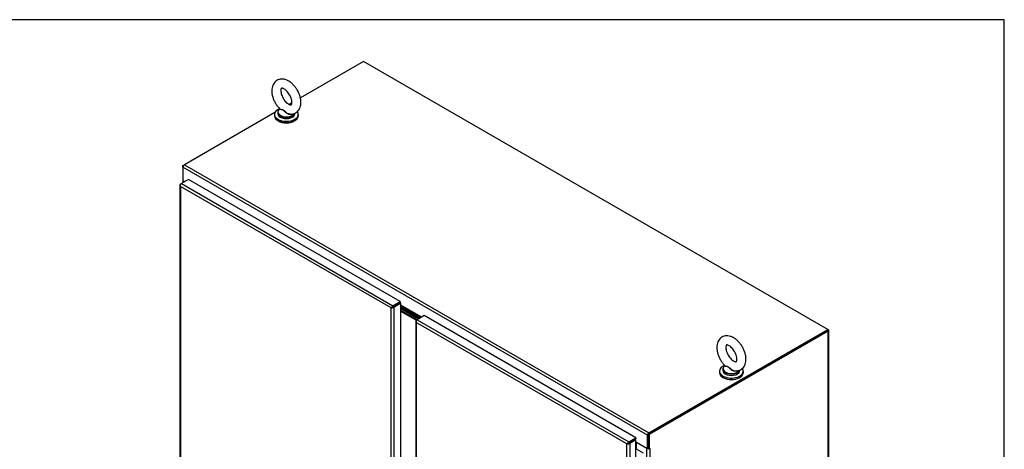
# Model space of a CAD drawing. Header units: inches. Extents: x 1 to 359, y -2 to 239.
# Tile 24 of 24: x 287 to 359, y 208 to 239. Entities that reach past the tile are written whole.
import ezdxf

# ---------------------------------------------------------------- set-up
doc = ezdxf.new("R2010")
doc.units = ezdxf.units.IN
doc.header["$MEASUREMENT"] = 0
for name, color, linetype in [('COM54746-56', 7, 'Continuous'), ('COM70098', 7, 'Continuous'), ('COM70110-5', 7, 'Continuous'), ('COM71188-3', 7, 'Continuous'), ('COM71195-1', 7, 'Continuous'), ('COM71196-1', 7, 'Continuous'), ('Default', 7, 'Continuous'), ('GSK86006', 7, 'Continuous'), ('SCS86414', 7, 'Continuous'), ('WAF25377', 7, 'Continuous'), ('WAM254785', 7, 'Continuous')]:
    doc.layers.add(name, color=color, linetype=linetype)

# ---------------------------------------------------------------- blocks, each defined once
blk = doc.blocks.new('SE5')
at = {"layer": 'COM54746-56', "color": 7, "linetype": 'Continuous'}
for p, q in [((332.365, 207.546), (332.399, 207.565)), ((332.399, 207.565), (332.907, 207.272))]:
    blk.add_line(p, q, dxfattribs=at)
at = {"layer": 'COM70098', "color": 7, "linetype": 'Continuous'}
for p, q in [((316.588, 217.079), (315.246, 217.853)), ((316.521, 217.04), (315.246, 217.776)), ((316.432, 216.989), (315.246, 217.674)), ((316.365, 216.95), (315.246, 217.596))]:
    blk.add_line(p, q, dxfattribs=at)
at = {"layer": 'COM70110-5', "color": 7, "linetype": 'Continuous'}
for p, q in [((312.506, 235.829), (307.915, 233.178)), ((346.357, 216.285), (312.506, 235.829)), ((307.293, 232.819), (307.08, 232.697)), ((306.049, 232.101), (299.46, 228.297)), ((299.46, 228.297), (333.311, 208.753)), ((333.21, 208.578), (299.359, 228.122)), ((299.359, 228.122), (299.359, 227.14)), ((299.359, 227.14), (299.495, 227.061)), ((314.996, 218.126), (314.996, 218.126)), ((315.064, 218.165), (315.064, 218.165)), ((316.767, 217.182), (315.246, 218.06)), ((315.246, 217.982), (316.699, 217.143)), ((315.246, 217.965), (316.684, 217.134)), ((315.246, 217.887), (316.617, 217.096)), ((333.311, 208.753), (346.357, 216.285)), ((333.311, 208.675), (346.357, 216.207)), ((346.357, 216.207), (346.357, 216.285)), ((332.188, 208.2), (332.188, 208.2)), ((332.256, 208.239), (332.256, 208.239)), ((333.21, 207.596), (333.21, 208.578)), ((333.277, 207.635), (333.277, 208.616)), ((332.365, 208.084), (333.21, 207.596)), ((333.21, 207.596), (333.277, 207.635))]:
    blk.add_line(p, q, dxfattribs=at)
for centre, major_axis, start_param, end_param in [((299.46, 228.18), (0.071, 0.124), 0.785398, 2.356194), ((333.311, 208.636), (-0.071, -0.124), 3.926991, 5.497787), ((333.311, 208.636), (-0.024, -0.0416), 3.926991, 5.497787)]:
    blk.add_ellipse(centre, major_axis=major_axis, ratio=0.57735, start_param=start_param, end_param=end_param, dxfattribs=at)
at = {"layer": 'COM71188-3', "color": 7, "linetype": 'Continuous'}
for p, q in [((299.359, 228.238), (299.46, 228.297)), ((299.359, 228.238), (299.388, 228.221)), ((299.359, 228.122), (299.359, 228.238)), ((299.351, 227.155), (299.351, 226.978)), ((299.393, 227.096), (299.393, 227.002)), ((299.474, 227.049), (299.393, 227.096)), ((346.39, 216.149), (333.344, 208.617)), ((346.39, 216.266), (346.357, 216.285)), ((346.39, 167.212), (346.39, 216.149)), ((346.432, 167.271), (346.432, 216.208)), ((333.344, 208.617), (333.277, 208.656)), ((333.344, 208.617), (333.344, 207.596)), ((333.176, 207.591), (332.406, 208.036)), ((332.406, 207.561), (332.406, 208.036)), ((333.176, 160.745), (333.176, 207.591)), ((333.277, 207.635), (333.344, 207.596)), ((333.378, 207.616), (333.344, 207.596)), ((333.357, 207.604), (333.378, 207.591)), ((333.378, 207.591), (333.378, 207.616)), ((333.378, 207.591), (333.378, 160.745))]:
    blk.add_line(p, q, dxfattribs=at)
for centre, major_axis, start_param, end_param in [((299.494, 227.155), (0.143, 0), 2.806736, 3.926991), ((346.289, 216.208), (-0.143, 0), 2.356194, 3.926991), ((332.372, 208.016), (0.048, 0), 0.785398, 1.718648), ((333.277, 207.65), (-0.143, 0), 0.785398, 2.356194), ((333.277, 207.65), (-0.048, 0), 1.181057, 1.971798)]:
    blk.add_ellipse(centre, major_axis=major_axis, ratio=0.57735, start_param=start_param, end_param=end_param, dxfattribs=at)
at = {"layer": 'COM71195-1', "color": 7, "linetype": 'Continuous'}
for p, q in [((299.13, 226.816), (299.13, 179.136)), ((299.159, 226.808), (299.131, 226.806)), ((299.172, 226.875), (299.239, 226.914)), ((299.757, 227.212), (299.239, 226.914)), ((299.239, 226.914), (314.661, 218.01)), ((315.179, 218.309), (299.757, 227.212)), ((314.526, 217.854), (299.172, 226.719)), ((299.172, 226.719), (299.172, 179.116)), ((299.172, 226.719), (299.172, 226.719)), ((299.172, 226.719), (299.172, 226.719)), ((299.172, 226.719), (299.172, 226.719)), ((299.172, 226.719), (299.172, 226.719)), ((299.172, 226.719), (299.172, 226.719)), ((314.661, 218.01), (315.179, 218.309)), ((315.179, 218.231), (314.661, 217.932)), ((314.661, 217.932), (315.179, 218.231)), ((315.246, 218.192), (314.728, 217.893)), ((315.179, 218.309), (315.179, 218.231)), ((315.246, 218.192), (315.179, 218.231)), ((315.246, 170.511), (315.246, 218.192)), ((314.617, 217.907), (314.526, 217.854)), ((314.526, 217.854), (314.617, 217.906)), ((314.541, 217.863), (314.526, 217.854)), ((314.526, 170.252), (314.526, 217.854)), ((314.526, 217.854), (314.526, 217.854)), ((314.526, 217.854), (314.526, 217.854)), ((314.526, 217.854), (314.526, 217.854)), ((314.526, 217.854), (314.526, 217.854)), ((314.617, 217.907), (314.581, 217.918)), ((314.617, 217.906), (314.609, 217.87)), ((314.617, 217.906), (314.661, 217.932)), ((314.661, 217.932), (314.617, 217.907)), ((314.661, 217.932), (314.661, 217.932)), ((314.661, 217.932), (314.661, 217.932)), ((314.661, 217.932), (314.661, 217.932)), ((314.661, 217.932), (314.661, 217.932)), ((314.728, 217.893), (314.728, 170.213))]:
    blk.add_line(p, q, dxfattribs=at)
for centre, radius, start, end in [((299.299, 226.831), 0.169, 188.66802, 221.43114), ((299.418, 226.802), 0.26, 175.70571, 198.6064), ((314.754, 217.713), 0.268, 130.24922, 148.19098), ((314.518, 218.122), 0.268, 271.80902, 289.75078)]:
    blk.add_arc(centre, radius, start, end, dxfattribs=at)
for centre, major_axis, start_param, end_param in [((299.273, 226.816), (0.143, 0), 2.356194, 3.27243), ((299.239, 226.797), (0.071, 0.124), 0.785398, 1.701633), ((314.661, 217.893), (0.071, 0.124), 0.785398, 1.701633), ((314.627, 217.952), (0.143, 0), 4.581552, 5.497787)]:
    blk.add_ellipse(centre, major_axis=major_axis, ratio=0.57735, start_param=start_param, end_param=end_param, dxfattribs=at)
at = {"layer": 'COM71196-1', "color": 7, "linetype": 'Continuous'}
for p, q in [((316.323, 216.892), (316.323, 191.526)), ((316.352, 216.883), (316.324, 216.881)), ((316.365, 216.95), (316.432, 216.989)), ((316.365, 216.795), (316.365, 216.794)), ((316.365, 216.794), (316.365, 216.795)), ((316.365, 216.794), (316.365, 191.577)), ((331.719, 207.929), (316.365, 216.794)), ((316.365, 216.794), (316.365, 216.794)), ((316.365, 216.794), (316.365, 216.794)), ((316.365, 216.794), (316.365, 216.794)), ((316.95, 217.288), (316.432, 216.989)), ((316.432, 216.989), (331.854, 208.085)), ((332.372, 208.384), (316.95, 217.288)), ((331.854, 208.085), (332.372, 208.384)), ((331.854, 208.007), (332.372, 208.306)), ((332.297, 208.263), (331.854, 208.007)), ((332.365, 208.225), (331.921, 207.969)), ((332.365, 208.225), (332.297, 208.263)), ((332.365, 160.544), (332.365, 208.225)), ((332.372, 208.384), (332.372, 208.306)), ((331.719, 207.929), (331.81, 207.982)), ((331.81, 207.982), (331.719, 207.93)), ((331.719, 207.93), (331.719, 207.929)), ((331.719, 207.93), (331.719, 207.93)), ((331.719, 160.327), (331.719, 207.929)), ((331.719, 207.929), (331.719, 207.929)), ((331.719, 207.929), (331.719, 207.929)), ((331.81, 207.982), (331.774, 207.993)), ((331.81, 207.982), (331.802, 207.945)), ((331.854, 208.008), (331.81, 207.982)), ((331.81, 207.982), (331.854, 208.007)), ((331.854, 208.008), (331.854, 208.007)), ((331.854, 208.008), (331.854, 208.007)), ((331.854, 208.007), (331.854, 208.007)), ((331.854, 208.007), (331.854, 208.007)), ((331.921, 207.969), (331.921, 160.288))]:
    blk.add_line(p, q, dxfattribs=at)
for centre, radius, start, end in [((316.491, 216.906), 0.169, 188.66802, 221.43114), ((316.611, 216.877), 0.26, 175.70571, 198.6064), ((331.947, 207.788), 0.268, 130.24922, 148.19098), ((331.711, 208.198), 0.268, 271.80902, 289.75078)]:
    blk.add_arc(centre, radius, start, end, dxfattribs=at)
for centre, major_axis, start_param, end_param in [((316.466, 216.892), (0.143, 0), 2.356194, 3.27243), ((316.432, 216.872), (0.071, 0.124), 0.785398, 1.701633), ((331.854, 207.968), (0.072, 0.124), 0.785398, 1.701633), ((331.82, 208.027), (0.143, 0), 4.581552, 5.497787)]:
    blk.add_ellipse(centre, major_axis=major_axis, ratio=0.57735, start_param=start_param, end_param=end_param, dxfattribs=at)
at = {"layer": 'GSK86006', "color": 7, "linetype": 'Continuous'}
for p, q in [((316.521, 217.04), (315.246, 217.776)), ((316.432, 216.989), (315.246, 217.674))]:
    blk.add_line(p, q, dxfattribs=at)
at = {"layer": 'SCS86414', "color": 7, "linetype": 'Continuous'}
for p, q in [((306.268, 232.114), (306.268, 232.017)), ((306.421, 232.371), (306.398, 232.353)), ((307.518, 232.017), (307.518, 232.056)), ((338.705, 213.387), (338.705, 213.289)), ((338.858, 213.643), (338.835, 213.625)), ((339.955, 213.289), (339.955, 213.328))]:
    blk.add_line(p, q, dxfattribs=at)
for centre, major_axis, start_param, end_param in [((306.893, 232.114), (-0.625, 0), 5.983057, 6.283185), ((306.893, 232.114), (-0.625, 0), 0, 0.662641), ((306.893, 232.017), (-0.625, 0), 0, 3.141593), ((306.893, 232.146), (0.611, 0), 3.111404, 5.966603), ((306.893, 232.146), (0.611, 0), 2.514731, 3.111404), ((306.893, 232.114), (-0.625, 0), 0.662641, 2.494302), ((306.893, 232.114), (-0.625, 0), 2.494302, 2.956514), ((339.33, 213.387), (-0.625, 0), 5.983057, 6.283185), ((339.33, 213.387), (-0.625, 0), 0, 0.662641), ((339.33, 213.289), (-0.625, 0), 0, 3.141593), ((339.33, 213.418), (0.611, 0), 3.111404, 5.966603), ((339.33, 213.418), (0.611, 0), 2.514731, 3.111404), ((339.33, 213.387), (-0.625, 0), 0.662641, 2.494302), ((339.33, 213.387), (-0.625, 0), 2.494302, 2.956514)]:
    blk.add_ellipse(centre, major_axis=major_axis, ratio=0.57735, start_param=start_param, end_param=end_param, dxfattribs=at)
for points, knots in [([(307.957, 232.843), (307.956, 232.89), (307.952, 233.003), (307.915, 233.214), (307.837, 233.455), (307.726, 233.691), (307.586, 233.913), (307.422, 234.112), (307.237, 234.284), (307.035, 234.419), (306.83, 234.508), (306.631, 234.547), (306.447, 234.54), (306.271, 234.49), (306.115, 234.394), (305.989, 234.259), (305.899, 234.097), (305.843, 233.91), (305.823, 233.699), (305.841, 233.468), (305.896, 233.227), (305.987, 232.986), (306.109, 232.756), (306.258, 232.54), (306.363, 232.43), (306.424, 232.367)], [0, 0, 0, 0, 0.025817, 0.072351, 0.118718, 0.164908, 0.211073, 0.257459, 0.304323, 0.35198, 0.40053, 0.442318, 0.481932, 0.520239, 0.561101, 0.600743, 0.640381, 0.681587, 0.725181, 0.770794, 0.817205, 0.863504, 0.909657, 0.95588, 1, 1, 1, 1]), ([(307.294, 232.843), (307.294, 232.82), (307.292, 232.766), (307.274, 232.694), (307.251, 232.658), (307.245, 232.655), (307.24, 232.651), (307.19, 232.651), (307.104, 232.679), (306.993, 232.745), (306.874, 232.846), (306.758, 232.98), (306.654, 233.137), (306.572, 233.307), (306.516, 233.477), (306.49, 233.631), (306.492, 233.755), (306.513, 233.838), (306.535, 233.873), (306.541, 233.875), (306.546, 233.88), (306.597, 233.88), (306.683, 233.852), (306.794, 233.786), (306.912, 233.684), (307.028, 233.55), (307.132, 233.393), (307.215, 233.222), (307.27, 233.054), (307.292, 232.923), (307.294, 232.864), (307.294, 232.843)], [0, 0, 0, 0, 0.017931, 0.051697, 0.085987, 0.122956, 0.166411, 0.199636, 0.234907, 0.269145, 0.303849, 0.339425, 0.375656, 0.412146, 0.448398, 0.483953, 0.518562, 0.552444, 0.586759, 0.623849, 0.666579, 0.699795, 0.735045, 0.769285, 0.803993, 0.839574, 0.875807, 0.912297, 0.948546, 0.984097, 1, 1, 1, 1]), ([(307.143, 231.997), (307.169, 231.993), (307.248, 231.982), (307.393, 232.002), (307.561, 232.064), (307.709, 232.17), (307.825, 232.313), (307.906, 232.482), (307.95, 232.664), (307.955, 232.78), (307.957, 232.843)], [0, 0, 0, 0, 0.053436, 0.188945, 0.321041, 0.460918, 0.597641, 0.735994, 0.880889, 1, 1, 1, 1]), ([(307.298, 231.997), (307.297, 231.996), (307.295, 231.995), (307.25, 231.963), (307.19, 231.952), (307.099, 231.962), (307.068, 231.97), (307.007, 231.992), (306.979, 232.007), (306.894, 232.057), (306.845, 232.099), (306.777, 232.166), (306.755, 232.189), (306.712, 232.233), (306.69, 232.253), (306.644, 232.284), (306.621, 232.293), (306.576, 232.304), (306.555, 232.306), (306.496, 232.31), (306.465, 232.311), (306.421, 232.325), (306.411, 232.337), (306.418, 232.355)], [0.5598888, 0.5598888, 0.5598888, 0.5598888, 0.5625, 0.5625, 0.625, 0.625, 0.65625, 0.65625, 0.6875, 0.6875, 0.75, 0.75, 0.78125, 0.78125, 0.8125, 0.8125, 0.84375, 0.84375, 0.875, 0.875, 0.9375, 0.9375, 1, 1, 1, 1]), ([(306.423, 232.367), (306.428, 232.362), (306.434, 232.358), (306.464, 232.345), (306.497, 232.34), (306.555, 232.33), (306.576, 232.327), (306.619, 232.314), (306.643, 232.304), (306.71, 232.263), (306.753, 232.219), (306.845, 232.135), (306.894, 232.094), (307.005, 232.028), (307.066, 232.003), (307.133, 231.994), (307.138, 231.993), (307.143, 231.992)], [0.0400269, 0.0400269, 0.0400269, 0.0400269, 0.0625, 0.0625, 0.125, 0.125, 0.15625, 0.15625, 0.1875, 0.1875, 0.25, 0.25, 0.3125, 0.3125, 0.375, 0.375, 0.3803679, 0.3803679, 0.3803679, 0.3803679]), ([(340.394, 214.115), (340.393, 214.162), (340.389, 214.276), (340.352, 214.487), (340.274, 214.728), (340.163, 214.964), (340.023, 215.185), (339.859, 215.385), (339.674, 215.556), (339.473, 215.692), (339.267, 215.78), (339.068, 215.819), (338.884, 215.813), (338.708, 215.762), (338.552, 215.667), (338.426, 215.532), (338.336, 215.369), (338.28, 215.182), (338.26, 214.971), (338.278, 214.741), (338.333, 214.5), (338.424, 214.258), (338.546, 214.028), (338.695, 213.813), (338.8, 213.702), (338.861, 213.639)], [0, 0, 0, 0, 0.025817, 0.072351, 0.118718, 0.164908, 0.211073, 0.257459, 0.304323, 0.35198, 0.40053, 0.442318, 0.481932, 0.520239, 0.561101, 0.600743, 0.640381, 0.681587, 0.725181, 0.770794, 0.817205, 0.863504, 0.909657, 0.95588, 1, 1, 1, 1]), ([(339.731, 214.115), (339.731, 214.092), (339.729, 214.038), (339.711, 213.966), (339.688, 213.931), (339.682, 213.928), (339.677, 213.923), (339.627, 213.923), (339.541, 213.951), (339.43, 214.017), (339.312, 214.119), (339.195, 214.252), (339.092, 214.409), (339.009, 214.58), (338.953, 214.749), (338.927, 214.903), (338.929, 215.028), (338.95, 215.11), (338.972, 215.145), (338.978, 215.148), (338.983, 215.152), (339.034, 215.152), (339.12, 215.124), (339.231, 215.058), (339.349, 214.956), (339.466, 214.823), (339.569, 214.665), (339.652, 214.494), (339.707, 214.326), (339.729, 214.196), (339.731, 214.136), (339.731, 214.115)], [0, 0, 0, 0, 0.017931, 0.051697, 0.085987, 0.122956, 0.166411, 0.199636, 0.234907, 0.269145, 0.303849, 0.339425, 0.375656, 0.412146, 0.448398, 0.483953, 0.518562, 0.552444, 0.586759, 0.623849, 0.666579, 0.699795, 0.735045, 0.769285, 0.803993, 0.839574, 0.875807, 0.912297, 0.948546, 0.984097, 1, 1, 1, 1]), ([(339.58, 213.27), (339.606, 213.266), (339.685, 213.254), (339.831, 213.275), (339.999, 213.336), (340.146, 213.443), (340.262, 213.586), (340.343, 213.754), (340.387, 213.937), (340.392, 214.053), (340.394, 214.115)], [0, 0, 0, 0, 0.053436, 0.188945, 0.321041, 0.460918, 0.597641, 0.735994, 0.880889, 1, 1, 1, 1]), ([(339.735, 213.27), (339.734, 213.268), (339.732, 213.267), (339.687, 213.236), (339.627, 213.224), (339.536, 213.235), (339.505, 213.243), (339.445, 213.265), (339.416, 213.279), (339.332, 213.329), (339.282, 213.371), (339.214, 213.439), (339.192, 213.462), (339.149, 213.505), (339.127, 213.526), (339.082, 213.556), (339.058, 213.566), (339.013, 213.576), (338.992, 213.578), (338.933, 213.582), (338.902, 213.584), (338.859, 213.598), (338.848, 213.609), (338.855, 213.628)], [0.5598888, 0.5598888, 0.5598888, 0.5598888, 0.5625, 0.5625, 0.625, 0.625, 0.65625, 0.65625, 0.6875, 0.6875, 0.75, 0.75, 0.78125, 0.78125, 0.8125, 0.8125, 0.84375, 0.84375, 0.875, 0.875, 0.9375, 0.9375, 1, 1, 1, 1]), ([(338.86, 213.639), (338.865, 213.635), (338.871, 213.631), (338.901, 213.618), (338.934, 213.613), (338.992, 213.603), (339.013, 213.599), (339.056, 213.586), (339.08, 213.577), (339.147, 213.535), (339.191, 213.491), (339.282, 213.408), (339.332, 213.366), (339.442, 213.301), (339.503, 213.276), (339.57, 213.266), (339.575, 213.265), (339.58, 213.265)], [0.0400269, 0.0400269, 0.0400269, 0.0400269, 0.0625, 0.0625, 0.125, 0.125, 0.15625, 0.15625, 0.1875, 0.1875, 0.25, 0.25, 0.3125, 0.3125, 0.375, 0.375, 0.3803679, 0.3803679, 0.3803679, 0.3803679])]:
    blk.add_open_spline(points, degree=3, knots=knots, dxfattribs=at)
for points in [[(306.418, 232.355), (306.419, 232.358), (306.42, 232.361), (306.422, 232.364)], [(338.855, 213.628), (338.856, 213.63), (338.857, 213.633), (338.859, 213.636)]]:
    blk.add_open_spline(points, degree=3, dxfattribs=at)
at = {"layer": 'WAF25377', "color": 7, "linetype": 'Continuous'}
for p, q in [((306.018, 231.968), (306.018, 231.874)), ((307.768, 231.874), (307.768, 231.968)), ((338.455, 213.24), (338.455, 213.146)), ((340.205, 213.146), (340.205, 213.24))]:
    blk.add_line(p, q, dxfattribs=at)
for centre, start_param, end_param in [((306.893, 231.968), 5.293585, 6.283185), ((306.893, 231.968), 0, 3.551659), ((306.893, 231.874), 0, 3.141593), ((339.33, 213.24), 5.304135, 6.283185), ((339.33, 213.24), 0, 3.551659), ((339.33, 213.146), 0, 3.141593)]:
    blk.add_ellipse(centre, major_axis=(-0.875, 0), ratio=0.57735, start_param=start_param, end_param=end_param, dxfattribs=at)
at = {"layer": 'WAM254785', "color": 7, "linetype": 'Continuous'}
for centre in [(306.893, 231.772), (339.33, 213.044)]:
    blk.add_ellipse(centre, major_axis=(-0.75, 0), ratio=0.57735, start_param=0.705194, end_param=2.436399, dxfattribs=at)
blk = doc.blocks.new('BORDER')
at = {"layer": 'Default', "color": 7, "linetype": 'Continuous'}
for p, q in [((0, 27.86), (-41.86, 27.86)), ((0, 0), (0, 27.86))]:
    blk.add_line(p, q, dxfattribs=at)

msp = doc.modelspace()

# ---------------------------------------------------------------- block references
at = {"layer": 'Default', "color": 7, "xscale": 8.55, "yscale": 8.55, "zscale": 8.55}
msp.add_blockref('BORDER', (359.223, 0.67), dxfattribs=at)
at = {"layer": 'Default'}
msp.add_blockref('SE5', (0, 0), dxfattribs=at)

doc.saveas('drawing.dxf')
